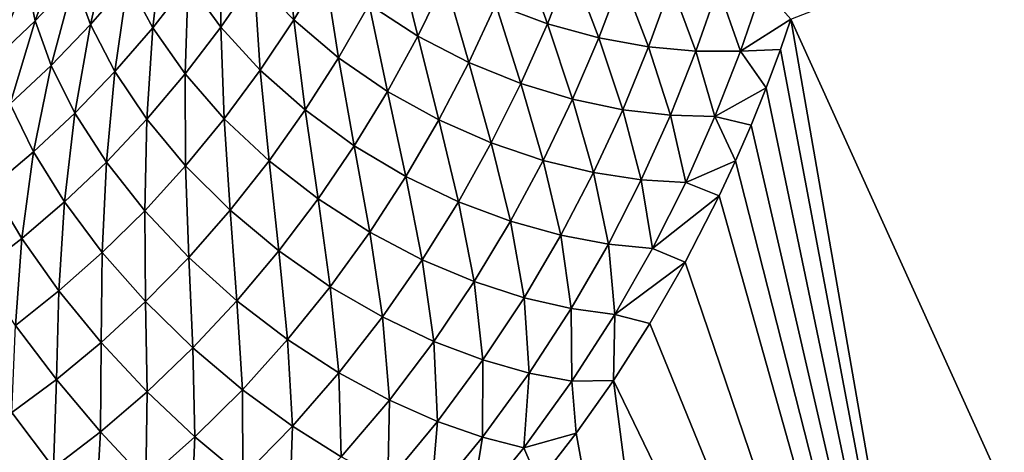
# Model space of a CAD drawing. Header units: millimetres. Extents: x -100 to 100, y -30 to 32.
# Tile 87 of 127: x -4.587 to -3.469, y 8.145 to 8.637. Entities that reach past the tile are written whole.
import ezdxf

# ---------------------------------------------------------------- set-up
doc = ezdxf.new("R2010")
doc.units = ezdxf.units.MM
doc.header["$LTSCALE"] = 81.481481
for name, color, linetype in [('3', 7, 'CONTINUOUS'), ('53', 7, 'CONTINUOUS'), ('6', 7, 'CONTINUOUS'), ('61', 7, 'CONTINUOUS'), ('62', 7, 'CONTINUOUS'), ('65', 7, 'CONTINUOUS'), ('67', 7, 'CONTINUOUS'), ('71', 7, 'CONTINUOUS'), ('75', 7, 'CONTINUOUS'), ('81', 7, 'CONTINUOUS'), ('83', 7, 'CONTINUOUS')]:
    doc.layers.add(name, color=color, linetype=linetype)

msp = doc.modelspace()

# ---------------------------------------------------------------- linework, layer by layer
at = {"layer": '3', "color": 7, "linetype": 'Continuous'}
for points in [[(-100, 30, -2), (100, 30, -2), (-100, -30, -2), (-100, 30, -2)], [(-100, -30, -2), (100, 30, -2), (100, -30, -2), (-100, -30, -2)]]:
    msp.add_3dface(points, dxfattribs=at)
at = {"layer": '53', "color": 7, "linetype": 'Continuous'}
for points in [[(79, 27.8, 669.2), (-79, 27.8, 669.2), (79, -27.8, 669.2), (79, 27.8, 669.2)], [(79, -27.8, 669.2), (-79, 27.8, 669.2), (-79, -27.8, 669.2), (79, -27.8, 669.2)]]:
    msp.add_3dface(points, dxfattribs=at)
at = {"layer": '6', "color": 7, "linetype": 'Continuous'}
for points in [[(-98, -28), (98, -28), (-98, 28), (-98, -28)], [(-98, 28), (98, -28), (98, 28), (-98, 28)]]:
    msp.add_3dface(points, dxfattribs=at)
at = {"layer": '61', "color": 7, "linetype": 'Continuous'}
for points in [[(51, 23, 14), (51, -23, 14), (-50, -23, 14), (51, 23, 14)], [(-50, 23, 14), (51, 23, 14), (-50, -23, 14), (-50, 23, 14)]]:
    msp.add_3dface(points, dxfattribs=at)
at = {"layer": '62', "color": 7, "linetype": 'Continuous'}
for points in [[(-50, -23, 18), (51, -23, 18), (-50, 23, 18), (-50, -23, 18)], [(-50, 23, 18), (51, -23, 18), (51, 23, 18), (-50, 23, 18)]]:
    msp.add_3dface(points, dxfattribs=at)
at = {"layer": '65', "linetype": 'Continuous'}
for points in [[(38, 3, 3.1), (38, 12, 3.1), (-5.3651, 10.3655, 3.1), (38, 3, 3.1)], [(-5.2521, 10.3393, 3.1), (38, 3, 3.1), (-5.3651, 10.3655, 3.1), (-5.2521, 10.3393, 3.1)], [(38, -3, 3.1), (38, 3, 3.1), (-5.2521, 10.3393, 3.1), (38, -3, 3.1)], [(-5.1437, 10.298, 3.1), (38, -3, 3.1), (-5.2521, 10.3393, 3.1), (-5.1437, 10.298, 3.1)], [(38, -12, 3.1), (38, -3, 3.1), (-5.1437, 10.298, 3.1), (38, -12, 3.1)], [(-5.0419, 10.2423, 3.1), (38, -12, 3.1), (-5.1437, 10.298, 3.1), (-5.0419, 10.2423, 3.1)], [(11.3911, 0.7547, 3.1), (38, -12, 3.1), (-5.0419, 10.2423, 3.1), (11.3911, 0.7547, 3.1)], [(11.2847, 0.8009, 3.1), (11.3911, 0.7547, 3.1), (-5.0419, 10.2423, 3.1), (11.2847, 0.8009, 3.1)], [(11.1729, 0.8322, 3.1), (11.2847, 0.8009, 3.1), (-5.0419, 10.2423, 3.1), (11.1729, 0.8322, 3.1)], [(11.058, 0.848, 3.1), (11.1729, 0.8322, 3.1), (-5.0419, 10.2423, 3.1), (11.058, 0.848, 3.1)], [(10.942, 0.848, 3.1), (11.058, 0.848, 3.1), (-5.0419, 10.2423, 3.1), (10.942, 0.848, 3.1)], [(10.8271, 0.8322, 3.1), (10.942, 0.848, 3.1), (-5.0419, 10.2423, 3.1), (10.8271, 0.8322, 3.1)], [(10.7153, 0.8009, 3.1), (10.8271, 0.8322, 3.1), (-5.0419, 10.2423, 3.1), (10.7153, 0.8009, 3.1)], [(10.6089, 0.7547, 3.1), (10.7153, 0.8009, 3.1), (-5.0419, 10.2423, 3.1), (10.6089, 0.7547, 3.1)], [(10.5098, 0.6944, 3.1), (10.6089, 0.7547, 3.1), (-5.0419, 10.2423, 3.1), (10.5098, 0.6944, 3.1)], [(10.4198, 0.6212, 3.1), (10.5098, 0.6944, 3.1), (-5.0419, 10.2423, 3.1), (10.4198, 0.6212, 3.1)], [(10.3406, 0.5364, 3.1), (10.4198, 0.6212, 3.1), (-5.0419, 10.2423, 3.1), (10.3406, 0.5364, 3.1)], [(10.2737, 0.4416, 3.1), (10.3406, 0.5364, 3.1), (-5.0419, 10.2423, 3.1), (10.2737, 0.4416, 3.1)], [(10.2204, 0.3387, 3.1), (10.2737, 0.4416, 3.1), (-5.0419, 10.2423, 3.1), (10.2204, 0.3387, 3.1)], [(10.1815, 0.2293, 3.1), (10.2204, 0.3387, 3.1), (-5.0419, 10.2423, 3.1), (10.1815, 0.2293, 3.1)], [(10.1579, 0.1157, 3.1), (10.1815, 0.2293, 3.1), (-5.0419, 10.2423, 3.1), (10.1579, 0.1157, 3.1)], [(10.15, 0, 3.1), (10.1579, 0.1157, 3.1), (-5.0419, 10.2423, 3.1), (10.15, 0, 3.1)], [(-4.9487, 10.1733, 3.1), (10.15, 0, 3.1), (-5.0419, 10.2423, 3.1), (-4.9487, 10.1733, 3.1)], [(-4.8657, 10.0921, 3.1), (10.15, 0, 3.1), (-4.9487, 10.1733, 3.1), (-4.8657, 10.0921, 3.1)], [(-4.7946, 10.0005, 3.1), (10.15, 0, 3.1), (-4.8657, 10.0921, 3.1), (-4.7946, 10.0005, 3.1)], [(-4.7366, 9.9001, 3.1), (10.15, 0, 3.1), (-4.7946, 10.0005, 3.1), (-4.7366, 9.9001, 3.1)], [(-4.6928, 9.7926, 3.1), (10.15, 0, 3.1), (-4.7366, 9.9001, 3.1), (-4.6928, 9.7926, 3.1)], [(-4.6641, 9.6802, 3.1), (10.15, 0, 3.1), (-4.6928, 9.7926, 3.1), (-4.6641, 9.6802, 3.1)], [(-4.6509, 9.565, 3.1), (10.15, 0, 3.1), (-4.6641, 9.6802, 3.1), (-4.6509, 9.565, 3.1)], [(10.1579, -0.1157, 3.1), (10.15, 0, 3.1), (-4.6509, 9.565, 3.1), (10.1579, -0.1157, 3.1)], [(10.1815, -0.2293, 3.1), (10.1579, -0.1157, 3.1), (-4.6509, 9.565, 3.1), (10.1815, -0.2293, 3.1)], [(10.2204, -0.3387, 3.1), (10.1815, -0.2293, 3.1), (-4.6509, 9.565, 3.1), (10.2204, -0.3387, 3.1)], [(10.2737, -0.4416, 3.1), (10.2204, -0.3387, 3.1), (-4.6509, 9.565, 3.1), (10.2737, -0.4416, 3.1)], [(10.3406, -0.5364, 3.1), (10.2737, -0.4416, 3.1), (-4.6509, 9.565, 3.1), (10.3406, -0.5364, 3.1)], [(10.4198, -0.6212, 3.1), (10.3406, -0.5364, 3.1), (-4.6509, 9.565, 3.1), (10.4198, -0.6212, 3.1)], [(10.5098, -0.6944, 3.1), (10.4198, -0.6212, 3.1), (-4.6509, 9.565, 3.1), (10.5098, -0.6944, 3.1)], [(10.5098, -0.6944, 3.1), (-4.6509, 9.565, 3.1), (-4.6509, -9.565, 3.1), (10.5098, -0.6944, 3.1)]]:
    msp.add_3dface(points, dxfattribs=at)
at = {"layer": '67', "color": 253, "linetype": 'Continuous', "true_color": 0xaab4c3}
for points in [[(-3.0851, 8.8806, 6.9428), (-3.1875, 7.4809, 5.1), (-3.7111, 8.637, 6.9417), (-3.0851, 8.8806, 6.9428)], [(-3.7111, 8.637, 6.9417), (-3.4863, 7.3464, 5.1), (-3.723, 8.6025, 6.9006), (-3.7111, 8.637, 6.9417)], [(-3.1875, 7.4809, 5.1), (-3.4863, 7.3464, 5.1), (-3.7111, 8.637, 6.9417), (-3.1875, 7.4809, 5.1)], [(-3.723, 8.6025, 6.9006), (-3.4863, 7.3464, 5.1), (-3.7393, 8.5591, 6.8499), (-3.723, 8.6025, 6.9006)], [(-3.7393, 8.5591, 6.8499), (-3.4863, 7.3464, 5.1), (-3.7565, 8.5169, 6.8017), (-3.7393, 8.5591, 6.8499)], [(-3.7565, 8.5169, 6.8017), (-3.4863, 7.3464, 5.1), (-3.7742, 8.4761, 6.756), (-3.7565, 8.5169, 6.8017)], [(-3.7742, 8.4761, 6.756), (-3.4863, 7.3464, 5.1), (-3.7926, 8.4365, 6.7128), (-3.7742, 8.4761, 6.756)], [(-3.7926, 8.4365, 6.7128), (-3.4863, 7.3464, 5.1), (-3.8312, 8.3613, 6.6336), (-3.7926, 8.4365, 6.7128)], [(-3.8312, 8.3613, 6.6336), (-3.4863, 7.3464, 5.1), (-3.8714, 8.2915, 6.564), (-3.8312, 8.3613, 6.6336)], [(-3.8714, 8.2915, 6.564), (-3.4863, 7.3464, 5.1), (-3.9127, 8.2268, 6.5029), (-3.8714, 8.2915, 6.564)], [(-3.9127, 8.2268, 6.5029), (-3.7793, 7.2001, 5.1), (-3.9549, 8.1671, 6.4499), (-3.9127, 8.2268, 6.5029)], [(-3.4863, 7.3464, 5.1), (-3.7793, 7.2001, 5.1), (-3.9127, 8.2268, 6.5029), (-3.4863, 7.3464, 5.1)], [(-3.9549, 8.1671, 6.4499), (-3.7793, 7.2001, 5.1), (-3.9977, 8.1115, 6.4036), (-3.9549, 8.1671, 6.4499)]]:
    msp.add_3dface(points, dxfattribs=at)
at = {"layer": '71', "color": 253, "linetype": 'Continuous', "true_color": 0xaab4c3}
for points in [[(-4.2861, 8.7392, 6.8336), (-4.2759, 8.6363, 6.7837), (-4.3208, 8.683, 6.7607), (-4.2861, 8.7392, 6.8336)], [(-4.2411, 8.6945, 6.856), (-4.2759, 8.6363, 6.7837), (-4.2861, 8.7392, 6.8336), (-4.2411, 8.6945, 6.856)], [(-4.5358, 8.7296, 6.4146), (-4.5696, 8.6354, 6.4026), (-4.5795, 8.6822, 6.3552), (-4.5358, 8.7296, 6.4146)], [(-4.5253, 8.6821, 6.4594), (-4.5696, 8.6354, 6.4026), (-4.5358, 8.7296, 6.4146), (-4.5253, 8.6821, 6.4594)], [(-4.4838, 8.7306, 6.5224), (-4.5065, 8.631, 6.5016), (-4.5253, 8.6821, 6.4594), (-4.4838, 8.7306, 6.5224)], [(-4.4641, 8.6798, 6.5624), (-4.5065, 8.631, 6.5016), (-4.4838, 8.7306, 6.5224), (-4.4641, 8.6798, 6.5624)], [(-4.4247, 8.7302, 6.6285), (-4.4359, 8.6274, 6.5985), (-4.4641, 8.6798, 6.5624), (-4.4247, 8.7302, 6.6285)], [(-4.3958, 8.679, 6.6629), (-4.4359, 8.6274, 6.5985), (-4.4247, 8.7302, 6.6285), (-4.3958, 8.679, 6.6629)], [(-4.3585, 8.7321, 6.7323), (-4.3585, 8.6281, 6.6924), (-4.3958, 8.679, 6.6629), (-4.3585, 8.7321, 6.7323)], [(-4.3208, 8.683, 6.7607), (-4.3585, 8.6281, 6.6924), (-4.3585, 8.7321, 6.7323), (-4.3208, 8.683, 6.7607)], [(-4.1586, 8.7152, 6.9488), (-4.1349, 8.618, 6.8833), (-4.1902, 8.6538, 6.8727), (-4.1586, 8.7152, 6.9488)], [(-4.1038, 8.6816, 6.9598), (-4.1349, 8.618, 6.8833), (-4.1586, 8.7152, 6.9488), (-4.1038, 8.6816, 6.9598)], [(-4.019, 8.7193, 7.0454), (-3.9877, 8.6317, 6.965), (-4.0463, 8.6536, 6.9651), (-4.019, 8.7193, 7.0454)], [(-3.961, 8.6992, 7.0463), (-3.9877, 8.6317, 6.965), (-4.019, 8.7193, 7.0454), (-3.961, 8.6992, 7.0463)], [(-4.2411, 8.6945, 6.856), (-4.2249, 8.5933, 6.8004), (-4.2759, 8.6363, 6.7837), (-4.2411, 8.6945, 6.856)], [(-4.1902, 8.6538, 6.8727), (-4.2249, 8.5933, 6.8004), (-4.2411, 8.6945, 6.856), (-4.1902, 8.6538, 6.8727)], [(-3.961, 8.6992, 7.0463), (-3.9294, 8.6158, 6.9598), (-3.9877, 8.6317, 6.965), (-3.961, 8.6992, 7.0463)], [(-3.9034, 8.685, 7.0426), (-3.9294, 8.6158, 6.9598), (-3.961, 8.6992, 7.0463), (-3.9034, 8.685, 7.0426)], [(-4.5795, 8.6822, 6.3552), (-4.6162, 8.5913, 6.353), (-4.626, 8.6368, 6.3029), (-4.5795, 8.6822, 6.3552)], [(-4.5696, 8.6354, 6.4026), (-4.6162, 8.5913, 6.353), (-4.5795, 8.6822, 6.3552), (-4.5696, 8.6354, 6.4026)], [(-4.5253, 8.6821, 6.4594), (-4.5513, 8.5844, 6.4471), (-4.5696, 8.6354, 6.4026), (-4.5253, 8.6821, 6.4594)], [(-4.5065, 8.631, 6.5016), (-4.5513, 8.5844, 6.4471), (-4.5253, 8.6821, 6.4594), (-4.5065, 8.631, 6.5016)], [(-4.4641, 8.6798, 6.5624), (-4.4789, 8.5777, 6.5395), (-4.5065, 8.631, 6.5016), (-4.4641, 8.6798, 6.5624)], [(-4.4359, 8.6274, 6.5985), (-4.4789, 8.5777, 6.5395), (-4.4641, 8.6798, 6.5624), (-4.4359, 8.6274, 6.5985)], [(-4.3958, 8.679, 6.6629), (-4.3991, 8.5749, 6.6293), (-4.4359, 8.6274, 6.5985), (-4.3958, 8.679, 6.6629)], [(-4.3585, 8.6281, 6.6924), (-4.3991, 8.5749, 6.6293), (-4.3958, 8.679, 6.6629), (-4.3585, 8.6281, 6.6924)], [(-4.3208, 8.683, 6.7607), (-4.3138, 8.5793, 6.716), (-4.3585, 8.6281, 6.6924), (-4.3208, 8.683, 6.7607)], [(-4.2759, 8.6363, 6.7837), (-4.3138, 8.5793, 6.716), (-4.3208, 8.683, 6.7607), (-4.2759, 8.6363, 6.7837)], [(-4.1038, 8.6816, 6.9598), (-4.0769, 8.588, 6.8878), (-4.1349, 8.618, 6.8833), (-4.1038, 8.6816, 6.9598)], [(-4.0463, 8.6536, 6.9651), (-4.0769, 8.588, 6.8878), (-4.1038, 8.6816, 6.9598), (-4.0463, 8.6536, 6.9651)], [(-3.9034, 8.685, 7.0426), (-3.8729, 8.6056, 6.9503), (-3.9294, 8.6158, 6.9598), (-3.9034, 8.685, 7.0426)], [(-3.8473, 8.6764, 7.0346), (-3.8729, 8.6056, 6.9503), (-3.9034, 8.685, 7.0426), (-3.8473, 8.6764, 7.0346)], [(-3.8473, 8.6764, 7.0346), (-3.819, 8.6008, 6.9371), (-3.8729, 8.6056, 6.9503), (-3.8473, 8.6764, 7.0346)], [(-3.7938, 8.6729, 7.0231), (-3.819, 8.6008, 6.9371), (-3.8473, 8.6764, 7.0346), (-3.7938, 8.6729, 7.0231)], [(-3.7938, 8.6729, 7.0231), (-3.7685, 8.6006, 6.921), (-3.819, 8.6008, 6.9371), (-3.7938, 8.6729, 7.0231)], [(-3.7436, 8.6739, 7.0088), (-3.7685, 8.6006, 6.921), (-3.7938, 8.6729, 7.0231), (-3.7436, 8.6739, 7.0088)], [(-3.7436, 8.6739, 7.0088), (-3.7111, 8.637, 6.9417), (-3.7685, 8.6006, 6.921), (-3.7436, 8.6739, 7.0088)], [(-4.1902, 8.6538, 6.8727), (-4.1694, 8.5551, 6.8106), (-4.2249, 8.5933, 6.8004), (-4.1902, 8.6538, 6.8727)], [(-4.1349, 8.618, 6.8833), (-4.1694, 8.5551, 6.8106), (-4.1902, 8.6538, 6.8727), (-4.1349, 8.618, 6.8833)], [(-4.0463, 8.6536, 6.9651), (-4.0178, 8.564, 6.8864), (-4.0769, 8.588, 6.8878), (-4.0463, 8.6536, 6.9651)], [(-3.9877, 8.6317, 6.965), (-4.0178, 8.564, 6.8864), (-4.0463, 8.6536, 6.9651), (-3.9877, 8.6317, 6.965)], [(-4.5696, 8.6354, 6.4026), (-4.5981, 8.5408, 6.3999), (-4.6162, 8.5913, 6.353), (-4.5696, 8.6354, 6.4026)], [(-4.5513, 8.5844, 6.4471), (-4.5981, 8.5408, 6.3999), (-4.5696, 8.6354, 6.4026), (-4.5513, 8.5844, 6.4471)], [(-4.2759, 8.6363, 6.7837), (-4.2628, 8.534, 6.7328), (-4.3138, 8.5793, 6.716), (-4.2759, 8.6363, 6.7837)], [(-4.2249, 8.5933, 6.8004), (-4.2628, 8.534, 6.7328), (-4.2759, 8.6363, 6.7837), (-4.2249, 8.5933, 6.8004)], [(-3.7111, 8.637, 6.9417), (-3.723, 8.6025, 6.9006), (-3.7685, 8.6006, 6.921), (-3.7111, 8.637, 6.9417)], [(-4.5065, 8.631, 6.5016), (-4.5243, 8.5304, 6.4869), (-4.5513, 8.5844, 6.4471), (-4.5065, 8.631, 6.5016)], [(-4.4789, 8.5777, 6.5395), (-4.5243, 8.5304, 6.4869), (-4.5065, 8.631, 6.5016), (-4.4789, 8.5777, 6.5395)], [(-4.4359, 8.6274, 6.5985), (-4.4426, 8.5236, 6.5715), (-4.4789, 8.5777, 6.5395), (-4.4359, 8.6274, 6.5985)], [(-4.3991, 8.5749, 6.6293), (-4.4426, 8.5236, 6.5715), (-4.4359, 8.6274, 6.5985), (-4.3991, 8.5749, 6.6293)], [(-4.3585, 8.6281, 6.6924), (-4.3547, 8.524, 6.6535), (-4.3991, 8.5749, 6.6293), (-4.3585, 8.6281, 6.6924)], [(-4.3138, 8.5793, 6.716), (-4.3547, 8.524, 6.6535), (-4.3585, 8.6281, 6.6924), (-4.3138, 8.5793, 6.716)], [(-3.9877, 8.6317, 6.965), (-3.9591, 8.5462, 6.8797), (-4.0178, 8.564, 6.8864), (-3.9877, 8.6317, 6.965)], [(-3.9294, 8.6158, 6.9598), (-3.9591, 8.5462, 6.8797), (-3.9877, 8.6317, 6.965), (-3.9294, 8.6158, 6.9598)], [(-4.1349, 8.618, 6.8833), (-4.111, 8.5228, 6.8141), (-4.1694, 8.5551, 6.8106), (-4.1349, 8.618, 6.8833)], [(-4.0769, 8.588, 6.8878), (-4.111, 8.5228, 6.8141), (-4.1349, 8.618, 6.8833), (-4.0769, 8.588, 6.8878)], [(-3.9294, 8.6158, 6.9598), (-3.9022, 8.5343, 6.8684), (-3.9591, 8.5462, 6.8797), (-3.9294, 8.6158, 6.9598)], [(-3.8729, 8.6056, 6.9503), (-3.9022, 8.5343, 6.8684), (-3.9294, 8.6158, 6.9598), (-3.8729, 8.6056, 6.9503)], [(-3.8729, 8.6056, 6.9503), (-3.848, 8.528, 6.8534), (-3.9022, 8.5343, 6.8684), (-3.8729, 8.6056, 6.9503)], [(-3.819, 8.6008, 6.9371), (-3.848, 8.528, 6.8534), (-3.8729, 8.6056, 6.9503), (-3.819, 8.6008, 6.9371)], [(-3.819, 8.6008, 6.9371), (-3.7975, 8.5264, 6.8354), (-3.848, 8.528, 6.8534), (-3.819, 8.6008, 6.9371)], [(-3.7685, 8.6006, 6.921), (-3.7975, 8.5264, 6.8354), (-3.819, 8.6008, 6.9371), (-3.7685, 8.6006, 6.921)], [(-3.7685, 8.6006, 6.921), (-3.7393, 8.5591, 6.8499), (-3.7975, 8.5264, 6.8354), (-3.7685, 8.6006, 6.921)], [(-3.723, 8.6025, 6.9006), (-3.7393, 8.5591, 6.8499), (-3.7685, 8.6006, 6.921), (-3.723, 8.6025, 6.9006)], [(-4.2249, 8.5933, 6.8004), (-4.2071, 8.4934, 6.7424), (-4.2628, 8.534, 6.7328), (-4.2249, 8.5933, 6.8004)], [(-4.1694, 8.5551, 6.8106), (-4.2071, 8.4934, 6.7424), (-4.2249, 8.5933, 6.8004), (-4.1694, 8.5551, 6.8106)], [(-4.5513, 8.5844, 6.4471), (-4.5714, 8.4863, 6.4417), (-4.5981, 8.5408, 6.3999), (-4.5513, 8.5844, 6.4471)], [(-4.5243, 8.5304, 6.4869), (-4.5714, 8.4863, 6.4417), (-4.5513, 8.5844, 6.4471), (-4.5243, 8.5304, 6.4869)], [(-4.4789, 8.5777, 6.5395), (-4.4886, 8.4748, 6.5203), (-4.5243, 8.5304, 6.4869), (-4.4789, 8.5777, 6.5395)], [(-4.4426, 8.5236, 6.5715), (-4.4886, 8.4748, 6.5203), (-4.4789, 8.5777, 6.5395), (-4.4426, 8.5236, 6.5715)], [(-4.3138, 8.5793, 6.716), (-4.3039, 8.4762, 6.6702), (-4.3547, 8.524, 6.6535), (-4.3138, 8.5793, 6.716)], [(-4.2628, 8.534, 6.7328), (-4.3039, 8.4762, 6.6702), (-4.3138, 8.5793, 6.716), (-4.2628, 8.534, 6.7328)], [(-4.0769, 8.588, 6.8878), (-4.0515, 8.4966, 6.8113), (-4.111, 8.5228, 6.8141), (-4.0769, 8.588, 6.8878)], [(-4.0178, 8.564, 6.8864), (-4.0515, 8.4966, 6.8113), (-4.0769, 8.588, 6.8878), (-4.0178, 8.564, 6.8864)], [(-4.3991, 8.5749, 6.6293), (-4.3987, 8.4705, 6.5964), (-4.4426, 8.5236, 6.5715), (-4.3991, 8.5749, 6.6293)], [(-4.3547, 8.524, 6.6535), (-4.3987, 8.4705, 6.5964), (-4.3991, 8.5749, 6.6293), (-4.3547, 8.524, 6.6535)], [(-4.1694, 8.5551, 6.8106), (-4.1485, 8.4585, 6.7448), (-4.2071, 8.4934, 6.7424), (-4.1694, 8.5551, 6.8106)], [(-4.111, 8.5228, 6.8141), (-4.1485, 8.4585, 6.7448), (-4.1694, 8.5551, 6.8106), (-4.111, 8.5228, 6.8141)], [(-4.0178, 8.564, 6.8864), (-3.9925, 8.4767, 6.803), (-4.0515, 8.4966, 6.8113), (-4.0178, 8.564, 6.8864)], [(-3.9591, 8.5462, 6.8797), (-3.9925, 8.4767, 6.803), (-4.0178, 8.564, 6.8864), (-3.9591, 8.5462, 6.8797)], [(-3.7393, 8.5591, 6.8499), (-3.7565, 8.5169, 6.8017), (-3.7975, 8.5264, 6.8354), (-3.7393, 8.5591, 6.8499)], [(-3.9591, 8.5462, 6.8797), (-3.9353, 8.4629, 6.7898), (-3.9925, 8.4767, 6.803), (-3.9591, 8.5462, 6.8797)], [(-3.9022, 8.5343, 6.8684), (-3.9353, 8.4629, 6.7898), (-3.9591, 8.5462, 6.8797), (-3.9022, 8.5343, 6.8684)], [(-4.5714, 8.4863, 6.4417), (-4.6195, 8.4458, 6.4045), (-4.5981, 8.5408, 6.3999), (-4.5714, 8.4863, 6.4417)], [(-4.2628, 8.534, 6.7328), (-4.2482, 8.4329, 6.6792), (-4.3039, 8.4762, 6.6702), (-4.2628, 8.534, 6.7328)], [(-4.2071, 8.4934, 6.7424), (-4.2482, 8.4329, 6.6792), (-4.2628, 8.534, 6.7328), (-4.2071, 8.4934, 6.7424)], [(-3.9022, 8.5343, 6.8684), (-3.8811, 8.4548, 6.7727), (-3.9353, 8.4629, 6.7898), (-3.9022, 8.5343, 6.8684)], [(-3.848, 8.528, 6.8534), (-3.8811, 8.4548, 6.7727), (-3.9022, 8.5343, 6.8684), (-3.848, 8.528, 6.8534)], [(-4.5243, 8.5304, 6.4869), (-4.5362, 8.4295, 6.4766), (-4.5714, 8.4863, 6.4417), (-4.5243, 8.5304, 6.4869)], [(-4.4886, 8.4748, 6.5203), (-4.5362, 8.4295, 6.4766), (-4.5243, 8.5304, 6.4869), (-4.4886, 8.4748, 6.5203)], [(-4.4426, 8.5236, 6.5715), (-4.4451, 8.4196, 6.5459), (-4.4886, 8.4748, 6.5203), (-4.4426, 8.5236, 6.5715)], [(-4.3987, 8.4705, 6.5964), (-4.4451, 8.4196, 6.5459), (-4.4426, 8.5236, 6.5715), (-4.3987, 8.4705, 6.5964)], [(-4.3547, 8.524, 6.6535), (-4.3481, 8.4201, 6.6131), (-4.3987, 8.4705, 6.5964), (-4.3547, 8.524, 6.6535)], [(-4.3039, 8.4762, 6.6702), (-4.3481, 8.4201, 6.6131), (-4.3547, 8.524, 6.6535), (-4.3039, 8.4762, 6.6702)], [(-4.111, 8.5228, 6.8141), (-4.0888, 8.4298, 6.7405), (-4.1485, 8.4585, 6.7448), (-4.111, 8.5228, 6.8141)], [(-4.0515, 8.4966, 6.8113), (-4.0888, 8.4298, 6.7405), (-4.111, 8.5228, 6.8141), (-4.0515, 8.4966, 6.8113)], [(-3.848, 8.528, 6.8534), (-3.8307, 8.4517, 6.7526), (-3.8811, 8.4548, 6.7727), (-3.848, 8.528, 6.8534)], [(-3.7975, 8.5264, 6.8354), (-3.8307, 8.4517, 6.7526), (-3.848, 8.528, 6.8534), (-3.7975, 8.5264, 6.8354)], [(-3.7975, 8.5264, 6.8354), (-3.7742, 8.4761, 6.756), (-3.8307, 8.4517, 6.7526), (-3.7975, 8.5264, 6.8354)], [(-3.7565, 8.5169, 6.8017), (-3.7742, 8.4761, 6.756), (-3.7975, 8.5264, 6.8354), (-3.7565, 8.5169, 6.8017)], [(-4.2071, 8.4934, 6.7424), (-4.1896, 8.3953, 6.6804), (-4.2482, 8.4329, 6.6792), (-4.2071, 8.4934, 6.7424)], [(-4.1485, 8.4585, 6.7448), (-4.1896, 8.3953, 6.6804), (-4.2071, 8.4934, 6.7424), (-4.1485, 8.4585, 6.7448)], [(-4.0515, 8.4966, 6.8113), (-4.0297, 8.4076, 6.7303), (-4.0888, 8.4298, 6.7405), (-4.0515, 8.4966, 6.8113)], [(-3.9925, 8.4767, 6.803), (-4.0297, 8.4076, 6.7303), (-4.0515, 8.4966, 6.8113), (-3.9925, 8.4767, 6.803)], [(-4.5714, 8.4863, 6.4417), (-4.5847, 8.3879, 6.4408), (-4.6195, 8.4458, 6.4045), (-4.5714, 8.4863, 6.4417)], [(-4.5362, 8.4295, 6.4766), (-4.5847, 8.3879, 6.4408), (-4.5714, 8.4863, 6.4417), (-4.5362, 8.4295, 6.4766)], [(-3.9925, 8.4767, 6.803), (-3.9726, 8.3917, 6.715), (-4.0297, 8.4076, 6.7303), (-3.9925, 8.4767, 6.803)], [(-3.9353, 8.4629, 6.7898), (-3.9726, 8.3917, 6.715), (-3.9925, 8.4767, 6.803), (-3.9353, 8.4629, 6.7898)], [(-4.4886, 8.4748, 6.5203), (-4.4934, 8.3721, 6.5029), (-4.5362, 8.4295, 6.4766), (-4.4886, 8.4748, 6.5203)], [(-4.4451, 8.4196, 6.5459), (-4.4934, 8.3721, 6.5029), (-4.4886, 8.4748, 6.5203), (-4.4451, 8.4196, 6.5459)], [(-4.3987, 8.4705, 6.5964), (-4.3951, 8.3665, 6.5625), (-4.4451, 8.4196, 6.5459), (-4.3987, 8.4705, 6.5964)], [(-4.3481, 8.4201, 6.6131), (-4.3951, 8.3665, 6.5625), (-4.3987, 8.4705, 6.5964), (-4.3481, 8.4201, 6.6131)], [(-4.3039, 8.4762, 6.6702), (-4.2927, 8.3739, 6.6214), (-4.3481, 8.4201, 6.6131), (-4.3039, 8.4762, 6.6702)], [(-4.2482, 8.4329, 6.6792), (-4.2927, 8.3739, 6.6214), (-4.3039, 8.4762, 6.6702), (-4.2482, 8.4329, 6.6792)], [(-3.7742, 8.4761, 6.756), (-3.7926, 8.4365, 6.7128), (-3.8307, 8.4517, 6.7526), (-3.7742, 8.4761, 6.756)], [(-4.1485, 8.4585, 6.7448), (-4.13, 8.3639, 6.6744), (-4.1896, 8.3953, 6.6804), (-4.1485, 8.4585, 6.7448)], [(-4.0888, 8.4298, 6.7405), (-4.13, 8.3639, 6.6744), (-4.1485, 8.4585, 6.7448), (-4.0888, 8.4298, 6.7405)], [(-3.9353, 8.4629, 6.7898), (-3.9185, 8.3816, 6.6956), (-3.9726, 8.3917, 6.715), (-3.9353, 8.4629, 6.7898)], [(-3.8811, 8.4548, 6.7727), (-3.9185, 8.3816, 6.6956), (-3.9353, 8.4629, 6.7898), (-3.8811, 8.4548, 6.7727)], [(-3.8811, 8.4548, 6.7727), (-3.8685, 8.3768, 6.6733), (-3.9185, 8.3816, 6.6956), (-3.8811, 8.4548, 6.7727)], [(-3.8307, 8.4517, 6.7526), (-3.8685, 8.3768, 6.6733), (-3.8811, 8.4548, 6.7727), (-3.8307, 8.4517, 6.7526)], [(-4.5847, 8.3879, 6.4408), (-4.633, 8.3504, 6.4133), (-4.6195, 8.4458, 6.4045), (-4.5847, 8.3879, 6.4408)], [(-3.8307, 8.4517, 6.7526), (-3.7926, 8.4365, 6.7128), (-3.8685, 8.3768, 6.6733), (-3.8307, 8.4517, 6.7526)], [(-4.2482, 8.4329, 6.6792), (-4.2345, 8.3333, 6.6213), (-4.2927, 8.3739, 6.6214), (-4.2482, 8.4329, 6.6792)], [(-4.1896, 8.3953, 6.6804), (-4.2345, 8.3333, 6.6213), (-4.2482, 8.4329, 6.6792), (-4.1896, 8.3953, 6.6804)], [(-3.7926, 8.4365, 6.7128), (-3.8312, 8.3613, 6.6336), (-3.8685, 8.3768, 6.6733), (-3.7926, 8.4365, 6.7128)], [(-4.5362, 8.4295, 6.4766), (-4.5426, 8.3286, 6.4678), (-4.5847, 8.3879, 6.4408), (-4.5362, 8.4295, 6.4766)], [(-4.4934, 8.3721, 6.5029), (-4.5426, 8.3286, 6.4678), (-4.5362, 8.4295, 6.4766), (-4.4934, 8.3721, 6.5029)], [(-4.0888, 8.4298, 6.7405), (-4.071, 8.3391, 6.6621), (-4.13, 8.3639, 6.6744), (-4.0888, 8.4298, 6.7405)], [(-4.0297, 8.4076, 6.7303), (-4.071, 8.3391, 6.6621), (-4.0888, 8.4298, 6.7405), (-4.0297, 8.4076, 6.7303)], [(-4.4451, 8.4196, 6.5459), (-4.4442, 8.3163, 6.5194), (-4.4934, 8.3721, 6.5029), (-4.4451, 8.4196, 6.5459)], [(-4.3951, 8.3665, 6.5625), (-4.4442, 8.3163, 6.5194), (-4.4451, 8.4196, 6.5459), (-4.3951, 8.3665, 6.5625)], [(-4.3481, 8.4201, 6.6131), (-4.3403, 8.3173, 6.57), (-4.3951, 8.3665, 6.5625), (-4.3481, 8.4201, 6.6131)], [(-4.2927, 8.3739, 6.6214), (-4.3403, 8.3173, 6.57), (-4.3481, 8.4201, 6.6131), (-4.2927, 8.3739, 6.6214)], [(-4.0297, 8.4076, 6.7303), (-4.0143, 8.3208, 6.6445), (-4.071, 8.3391, 6.6621), (-4.0297, 8.4076, 6.7303)], [(-3.9726, 8.3917, 6.715), (-4.0143, 8.3208, 6.6445), (-4.0297, 8.4076, 6.7303), (-3.9726, 8.3917, 6.715)], [(-4.5847, 8.3879, 6.4408), (-4.5919, 8.2893, 6.441), (-4.633, 8.3504, 6.4133), (-4.5847, 8.3879, 6.4408)], [(-4.5426, 8.3286, 6.4678), (-4.5919, 8.2893, 6.441), (-4.5847, 8.3879, 6.4408), (-4.5426, 8.3286, 6.4678)], [(-4.1896, 8.3953, 6.6804), (-4.1752, 8.2989, 6.6134), (-4.2345, 8.3333, 6.6213), (-4.1896, 8.3953, 6.6804)], [(-4.13, 8.3639, 6.6744), (-4.1752, 8.2989, 6.6134), (-4.1896, 8.3953, 6.6804), (-4.13, 8.3639, 6.6744)], [(-3.9726, 8.3917, 6.715), (-3.9607, 8.3085, 6.6227), (-4.0143, 8.3208, 6.6445), (-3.9726, 8.3917, 6.715)], [(-3.9185, 8.3816, 6.6956), (-3.9607, 8.3085, 6.6227), (-3.9726, 8.3917, 6.715), (-3.9185, 8.3816, 6.6956)], [(-3.9185, 8.3816, 6.6956), (-3.9113, 8.3016, 6.598), (-3.9607, 8.3085, 6.6227), (-3.9185, 8.3816, 6.6956)], [(-3.8685, 8.3768, 6.6733), (-3.9113, 8.3016, 6.598), (-3.9185, 8.3816, 6.6956), (-3.8685, 8.3768, 6.6733)], [(-3.8685, 8.3768, 6.6733), (-3.8312, 8.3613, 6.6336), (-3.9113, 8.3016, 6.598), (-3.8685, 8.3768, 6.6733)], [(-4.4934, 8.3721, 6.5029), (-4.4945, 8.2699, 6.4842), (-4.5426, 8.3286, 6.4678), (-4.4934, 8.3721, 6.5029)], [(-4.4442, 8.3163, 6.5194), (-4.4945, 8.2699, 6.4842), (-4.4934, 8.3721, 6.5029), (-4.4442, 8.3163, 6.5194)], [(-4.3951, 8.3665, 6.5625), (-4.3904, 8.2638, 6.526), (-4.4442, 8.3163, 6.5194), (-4.3951, 8.3665, 6.5625)], [(-4.3403, 8.3173, 6.57), (-4.3904, 8.2638, 6.526), (-4.3951, 8.3665, 6.5625), (-4.3403, 8.3173, 6.57)], [(-4.2927, 8.3739, 6.6214), (-4.2828, 8.2734, 6.5684), (-4.3403, 8.3173, 6.57), (-4.2927, 8.3739, 6.6214)], [(-4.2345, 8.3333, 6.6213), (-4.2828, 8.2734, 6.5684), (-4.2927, 8.3739, 6.6214), (-4.2345, 8.3333, 6.6213)], [(-4.13, 8.3639, 6.6744), (-4.1169, 8.2712, 6.5988), (-4.1752, 8.2989, 6.6134), (-4.13, 8.3639, 6.6744)], [(-4.071, 8.3391, 6.6621), (-4.1169, 8.2712, 6.5988), (-4.13, 8.3639, 6.6744), (-4.071, 8.3391, 6.6621)], [(-3.8312, 8.3613, 6.6336), (-3.8714, 8.2915, 6.564), (-3.9113, 8.3016, 6.598), (-3.8312, 8.3613, 6.6336)], [(-4.2345, 8.3333, 6.6213), (-4.2245, 8.2356, 6.5585), (-4.2828, 8.2734, 6.5684), (-4.2345, 8.3333, 6.6213)], [(-4.1752, 8.2989, 6.6134), (-4.2245, 8.2356, 6.5585), (-4.2345, 8.3333, 6.6213), (-4.1752, 8.2989, 6.6134)], [(-4.071, 8.3391, 6.6621), (-4.0609, 8.2501, 6.5787), (-4.1169, 8.2712, 6.5988), (-4.071, 8.3391, 6.6621)], [(-4.0143, 8.3208, 6.6445), (-4.0609, 8.2501, 6.5787), (-4.071, 8.3391, 6.6621), (-4.0143, 8.3208, 6.6445)], [(-4.5426, 8.3286, 6.4678), (-4.5454, 8.2279, 6.4573), (-4.5919, 8.2893, 6.441), (-4.5426, 8.3286, 6.4678)], [(-4.4945, 8.2699, 6.4842), (-4.5454, 8.2279, 6.4573), (-4.5426, 8.3286, 6.4678), (-4.4945, 8.2699, 6.4842)], [(-4.0143, 8.3208, 6.6445), (-4.0083, 8.2352, 6.5543), (-4.0609, 8.2501, 6.5787), (-4.0143, 8.3208, 6.6445)], [(-3.9607, 8.3085, 6.6227), (-4.0083, 8.2352, 6.5543), (-4.0143, 8.3208, 6.6445), (-3.9607, 8.3085, 6.6227)], [(-4.4442, 8.3163, 6.5194), (-4.4423, 8.214, 6.4899), (-4.4945, 8.2699, 6.4842), (-4.4442, 8.3163, 6.5194)], [(-4.3904, 8.2638, 6.526), (-4.4423, 8.214, 6.4899), (-4.4442, 8.3163, 6.5194), (-4.3904, 8.2638, 6.526)], [(-4.3403, 8.3173, 6.57), (-4.3342, 8.2163, 6.5228), (-4.3904, 8.2638, 6.526), (-4.3403, 8.3173, 6.57)], [(-4.2828, 8.2734, 6.5684), (-4.3342, 8.2163, 6.5228), (-4.3403, 8.3173, 6.57), (-4.2828, 8.2734, 6.5684)], [(-4.1752, 8.2989, 6.6134), (-4.1672, 8.2046, 6.5414), (-4.2245, 8.2356, 6.5585), (-4.1752, 8.2989, 6.6134)], [(-4.1169, 8.2712, 6.5988), (-4.1672, 8.2046, 6.5414), (-4.1752, 8.2989, 6.6134), (-4.1169, 8.2712, 6.5988)], [(-3.9607, 8.3085, 6.6227), (-3.9599, 8.2259, 6.527), (-4.0083, 8.2352, 6.5543), (-3.9607, 8.3085, 6.6227)], [(-3.9113, 8.3016, 6.598), (-3.9599, 8.2259, 6.527), (-3.9607, 8.3085, 6.6227), (-3.9113, 8.3016, 6.598)], [(-3.9113, 8.3016, 6.598), (-3.9127, 8.2268, 6.5029), (-3.9599, 8.2259, 6.527), (-3.9113, 8.3016, 6.598)], [(-3.8714, 8.2915, 6.564), (-3.9127, 8.2268, 6.5029), (-3.9113, 8.3016, 6.598), (-3.8714, 8.2915, 6.564)], [(-4.5454, 8.2279, 6.4573), (-4.596, 8.1904, 6.4388), (-4.5919, 8.2893, 6.441), (-4.5454, 8.2279, 6.4573)], [(-4.4945, 8.2699, 6.4842), (-4.4953, 8.1685, 6.4621), (-4.5454, 8.2279, 6.4573), (-4.4945, 8.2699, 6.4842)], [(-4.4423, 8.214, 6.4899), (-4.4953, 8.1685, 6.4621), (-4.4945, 8.2699, 6.4842), (-4.4423, 8.214, 6.4899)], [(-4.2828, 8.2734, 6.5684), (-4.2774, 8.1748, 6.5107), (-4.3342, 8.2163, 6.5228), (-4.2828, 8.2734, 6.5684)], [(-4.2245, 8.2356, 6.5585), (-4.2774, 8.1748, 6.5107), (-4.2828, 8.2734, 6.5684), (-4.2245, 8.2356, 6.5585)], [(-4.1169, 8.2712, 6.5988), (-4.1125, 8.1803, 6.5186), (-4.1672, 8.2046, 6.5414), (-4.1169, 8.2712, 6.5988)], [(-4.0609, 8.2501, 6.5787), (-4.1125, 8.1803, 6.5186), (-4.1169, 8.2712, 6.5988), (-4.0609, 8.2501, 6.5787)], [(-4.3904, 8.2638, 6.526), (-4.388, 8.1627, 6.4851), (-4.4423, 8.214, 6.4899), (-4.3904, 8.2638, 6.526)], [(-4.3342, 8.2163, 6.5228), (-4.388, 8.1627, 6.4851), (-4.3904, 8.2638, 6.526), (-4.3342, 8.2163, 6.5228)], [(-4.0609, 8.2501, 6.5787), (-4.0614, 8.1624, 6.4914), (-4.1125, 8.1803, 6.5186), (-4.0609, 8.2501, 6.5787)], [(-4.0083, 8.2352, 6.5543), (-4.0614, 8.1624, 6.4914), (-4.0609, 8.2501, 6.5787), (-4.0083, 8.2352, 6.5543)], [(-4.2245, 8.2356, 6.5585), (-4.2219, 8.1401, 6.491), (-4.2774, 8.1748, 6.5107), (-4.2245, 8.2356, 6.5585)], [(-4.1672, 8.2046, 6.5414), (-4.2219, 8.1401, 6.491), (-4.2245, 8.2356, 6.5585), (-4.1672, 8.2046, 6.5414)], [(-4.0083, 8.2352, 6.5543), (-4.0145, 8.1504, 6.4613), (-4.0614, 8.1624, 6.4914), (-4.0083, 8.2352, 6.5543)], [(-3.9599, 8.2259, 6.527), (-4.0145, 8.1504, 6.4613), (-4.0083, 8.2352, 6.5543), (-3.9599, 8.2259, 6.527)], [(-4.5454, 8.2279, 6.4573), (-4.5488, 8.1275, 6.4428), (-4.596, 8.1904, 6.4388), (-4.5454, 8.2279, 6.4573)], [(-4.4953, 8.1685, 6.4621), (-4.5488, 8.1275, 6.4428), (-4.5454, 8.2279, 6.4573), (-4.4953, 8.1685, 6.4621)], [(-3.9599, 8.2259, 6.527), (-3.9549, 8.1671, 6.4499), (-4.0145, 8.1504, 6.4613), (-3.9599, 8.2259, 6.527)], [(-3.9127, 8.2268, 6.5029), (-3.9549, 8.1671, 6.4499), (-3.9599, 8.2259, 6.527), (-3.9127, 8.2268, 6.5029)], [(-4.4423, 8.214, 6.4899), (-4.4438, 8.1131, 6.4557), (-4.4953, 8.1685, 6.4621), (-4.4423, 8.214, 6.4899)], [(-4.388, 8.1627, 6.4851), (-4.4438, 8.1131, 6.4557), (-4.4423, 8.214, 6.4899), (-4.388, 8.1627, 6.4851)], [(-4.3342, 8.2163, 6.5228), (-4.3335, 8.1172, 6.4707), (-4.388, 8.1627, 6.4851), (-4.3342, 8.2163, 6.5228)], [(-4.2774, 8.1748, 6.5107), (-4.3335, 8.1172, 6.4707), (-4.3342, 8.2163, 6.5228), (-4.2774, 8.1748, 6.5107)], [(-4.1672, 8.2046, 6.5414), (-4.1691, 8.1122, 6.4653), (-4.2219, 8.1401, 6.491), (-4.1672, 8.2046, 6.5414)], [(-4.1125, 8.1803, 6.5186), (-4.1691, 8.1122, 6.4653), (-4.1672, 8.2046, 6.5414), (-4.1125, 8.1803, 6.5186)], [(-4.5488, 8.1275, 6.4428), (-4.6026, 8.0908, 6.4318), (-4.596, 8.1904, 6.4388), (-4.5488, 8.1275, 6.4428)], [(-4.2774, 8.1748, 6.5107), (-4.2806, 8.0783, 6.4485), (-4.3335, 8.1172, 6.4707), (-4.2774, 8.1748, 6.5107)], [(-4.2219, 8.1401, 6.491), (-4.2806, 8.0783, 6.4485), (-4.2774, 8.1748, 6.5107), (-4.2219, 8.1401, 6.491)], [(-4.1125, 8.1803, 6.5186), (-4.1201, 8.0909, 6.4352), (-4.1691, 8.1122, 6.4653), (-4.1125, 8.1803, 6.5186)], [(-4.0614, 8.1624, 6.4914), (-4.1201, 8.0909, 6.4352), (-4.1125, 8.1803, 6.5186), (-4.0614, 8.1624, 6.4914)], [(-4.4953, 8.1685, 6.4621), (-4.5009, 8.0681, 6.4351), (-4.5488, 8.1275, 6.4428), (-4.4953, 8.1685, 6.4621)], [(-4.4438, 8.1131, 6.4557), (-4.5009, 8.0681, 6.4351), (-4.4953, 8.1685, 6.4621), (-4.4438, 8.1131, 6.4557)], [(-3.9549, 8.1671, 6.4499), (-3.9977, 8.1115, 6.4036), (-4.0145, 8.1504, 6.4613), (-3.9549, 8.1671, 6.4499)], [(-4.388, 8.1627, 6.4851), (-4.3925, 8.0633, 6.4393), (-4.4438, 8.1131, 6.4557), (-4.388, 8.1627, 6.4851)], [(-4.3335, 8.1172, 6.4707), (-4.3925, 8.0633, 6.4393), (-4.388, 8.1627, 6.4851), (-4.3335, 8.1172, 6.4707)], [(-4.0614, 8.1624, 6.4914), (-4.0755, 8.0756, 6.4023), (-4.1201, 8.0909, 6.4352), (-4.0614, 8.1624, 6.4914)], [(-4.0145, 8.1504, 6.4613), (-4.0755, 8.0756, 6.4023), (-4.0614, 8.1624, 6.4914), (-4.0145, 8.1504, 6.4613)], [(-4.0145, 8.1504, 6.4613), (-3.9977, 8.1115, 6.4036), (-4.0755, 8.0756, 6.4023), (-4.0145, 8.1504, 6.4613)]]:
    msp.add_3dface(points, dxfattribs=at)
at = {"layer": '75', "linetype": 'Continuous'}
for points in [[(-79.5, -27.2149, 665.5), (-79.5, 29, 665.5), (79.5, 29, 665.5), (-79.5, -27.2149, 665.5)], [(79.5, -27.2149, 665.5), (-79.5, -27.2149, 665.5), (79.5, 29, 665.5), (79.5, -27.2149, 665.5)]]:
    msp.add_3dface(points, dxfattribs=at)
at = {"layer": '81', "linetype": 'Continuous'}
for points in [[(-79.5, 28.2149, 21.1358), (-60.3283, 28.1015, 22.3833), (79.5, -30.2026, 663.7284), (-79.5, 28.2149, 21.1358)], [(-79.5, -30.2026, 663.7284), (-79.5, 28.2149, 21.1358), (79.5, -30.2026, 663.7284), (-79.5, -30.2026, 663.7284)], [(-60.3283, 28.1015, 22.3833), (-60.1717, 28.1015, 22.3833), (79.5, -30.2026, 663.7284), (-60.3283, 28.1015, 22.3833)], [(-60.1717, 28.1015, 22.3833), (60.1717, 28.1015, 22.3833), (79.5, -30.2026, 663.7284), (-60.1717, 28.1015, 22.3833)]]:
    msp.add_3dface(points, dxfattribs=at)
at = {"layer": '83', "linetype": 'Continuous'}
for points in [[(79.5, 29.7088, 21.2716), (60.3398, 29.6078, 22.3826), (-79.5, -28.7087, 663.8642), (79.5, 29.7088, 21.2716)], [(79.5, -28.7087, 663.8642), (79.5, 29.7088, 21.2716), (-79.5, -28.7087, 663.8642), (79.5, -28.7087, 663.8642)], [(60.3398, 29.6078, 22.3826), (60.1823, 29.6076, 22.384), (-79.5, -28.7087, 663.8642), (60.3398, 29.6078, 22.3826)], [(60.1823, 29.6076, 22.384), (-60.1823, 29.6076, 22.384), (-79.5, -28.7087, 663.8642), (60.1823, 29.6076, 22.384)]]:
    msp.add_3dface(points, dxfattribs=at)

doc.saveas('drawing.dxf')
